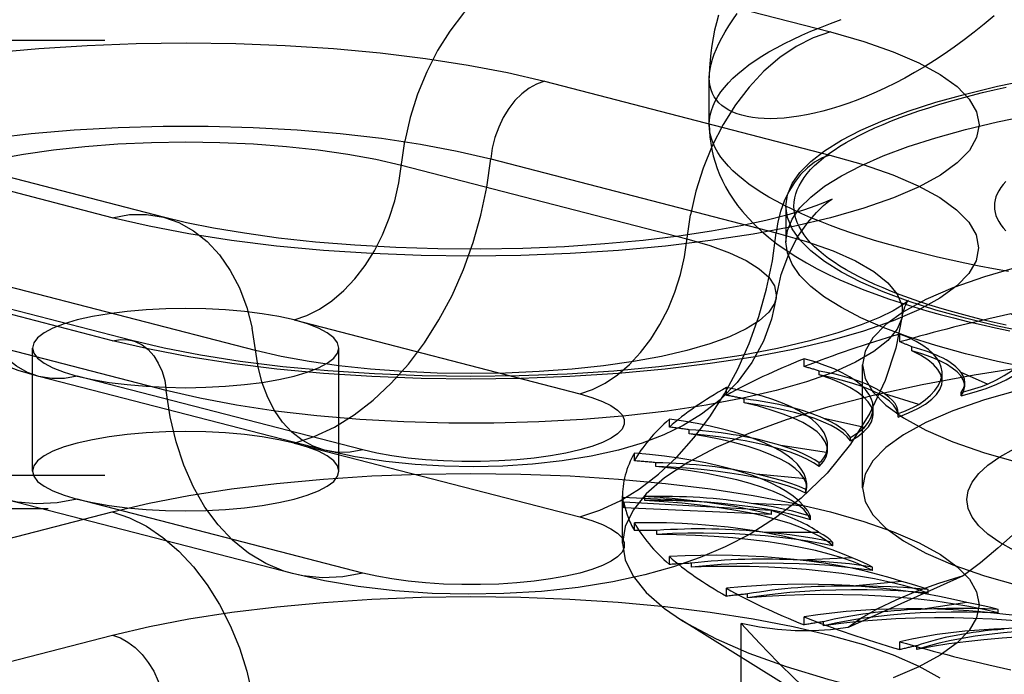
# Model space of a CAD drawing. Header units: inches. Extents: x 0 to 243, y 0 to 157.
# Tile 217 of 256: x 101.46 to 102.263, y 115.109 to 115.643. Entities that reach past the tile are written whole.
import ezdxf

# ---------------------------------------------------------------- set-up
doc = ezdxf.new("R2010")
doc.units = ezdxf.units.IN
doc.header["$LTSCALE"] = 13.357143
doc.header["$MEASUREMENT"] = 0
doc.linetypes.add('HIDDEN', pattern=[0.2, 0.1, -0.1])
doc.layers.get('0').update_dxf_attribs({"linetype": 'CONTINUOUS'})
doc.layers.add('DEFAULT_2', color=8, linetype='HIDDEN')

msp = doc.modelspace()

# ---------------------------------------------------------------- linework, layer by layer
at = {"color": 7, "linetype": 'Continuous'}
for p, q in [((102.02199, 115.5978), (102.02198, 115.59542)), ((102.02198, 115.55742), (102.02198, 115.5955))]:
    msp.add_line(p, q, dxfattribs=at)
for points in [[(102.25424, 115.64623), (102.24617, 115.63934), (102.23806, 115.63276), (102.22992, 115.62649), (102.22178, 115.62053), (102.21365, 115.61487), (102.20553, 115.60951), (102.19746, 115.60447), (102.18944, 115.59973), (102.18147, 115.59528), (102.17358, 115.59113), (102.16577, 115.58728), (102.15807, 115.58372), (102.15048, 115.58044), (102.14301, 115.57745), (102.13568, 115.57475), (102.12848, 115.57231), (102.12144, 115.57015), (102.11456, 115.56825), (102.10786, 115.56662), (102.10135, 115.56525), (102.09503, 115.56414), (102.08892, 115.56328), (102.08303, 115.56267), (102.07737, 115.5623), (102.07194, 115.56217), (102.06675, 115.56227), (102.06181, 115.5626), (102.05713, 115.56316), (102.05272, 115.56393), (102.04858, 115.56493), (102.04472, 115.56613), (102.04114, 115.56754), (102.03786, 115.56915), (102.03488, 115.57095), (102.03219, 115.57295), (102.02981, 115.57514), (102.02774, 115.57751), (102.02599, 115.58007), (102.02455, 115.5828), (102.02342, 115.5857), (102.02262, 115.58878), (102.02214, 115.59201), (102.02198, 115.59542)], [(102.02943, 115.64659), (102.02776, 115.64045), (102.02629, 115.63427), (102.02503, 115.62809), (102.024, 115.62195), (102.02318, 115.61585), (102.02257, 115.6098), (102.02218, 115.60379), (102.02199, 115.5978)], [(102.02198, 115.55742), (102.0221, 115.55229), (102.02249, 115.54716), (102.02314, 115.54205), (102.02404, 115.53695), (102.02522, 115.53183), (102.02667, 115.52672), (102.02838, 115.52164), (102.03038, 115.51659), (102.03267, 115.51155), (102.03525, 115.50651), (102.03817, 115.50147), (102.04143, 115.49642), (102.04506, 115.49137), (102.04909, 115.48629), (102.05358, 115.48116), (102.05857, 115.47599), (102.06415, 115.47074), (102.07032, 115.46545), (102.07716, 115.46011), (102.08461, 115.45482)], [(102.26587, 115.43744), (102.25385, 115.43964), (102.24205, 115.44192), (102.23048, 115.44428), (102.21916, 115.44672), (102.20809, 115.44923), (102.19728, 115.45182), (102.18673, 115.45448), (102.17645, 115.45721), (102.16646, 115.46001), (102.15675, 115.46287), (102.14733, 115.4658), (102.13821, 115.46879), (102.1294, 115.47185), (102.1209, 115.47496), (102.11272, 115.47813), (102.10487, 115.48135), (102.09734, 115.48463), (102.09014, 115.48795), (102.08328, 115.49133), (102.07677, 115.49474), (102.07061, 115.49821), (102.06479, 115.50171), (102.05934, 115.50525), (102.05424, 115.50882), (102.04951, 115.51243), (102.04514, 115.51607), (102.04114, 115.51974), (102.03752, 115.52343), (102.03427, 115.52715), (102.03139, 115.53089), (102.0289, 115.53465), (102.02679, 115.53842), (102.02506, 115.5422), (102.02371, 115.546), (102.02275, 115.5498), (102.02217, 115.55361), (102.02198, 115.55742)], [(102.08461, 115.45482), (102.09264, 115.44962), (102.10114, 115.44456), (102.11, 115.43973), (102.11917, 115.43511), (102.12856, 115.43073), (102.13817, 115.42657), (102.14795, 115.42261), (102.1579, 115.41885), (102.16802, 115.41526), (102.17832, 115.41184), (102.18879, 115.40856), (102.19943, 115.40542), (102.21026, 115.40241), (102.22126, 115.39953), (102.23243, 115.39676), (102.24378, 115.39411), (102.2553, 115.39157), (102.26699, 115.38913)], [(102.47948, 115.33528), (102.44361, 115.33763), (102.40975, 115.34055), (102.37677, 115.34408), (102.34485, 115.34822), (102.31416, 115.35293), (102.28484, 115.3582), (102.25705, 115.36399), (102.23093, 115.37029), (102.2066, 115.37705), (102.18421, 115.38424), (102.16385, 115.39183), (102.14564, 115.39978), (102.12966, 115.40804), (102.11601, 115.41657), (102.10473, 115.42534), (102.09591, 115.43429), (102.08957, 115.44338), (102.08575, 115.45256), (102.08552, 115.45423)]]:
    msp.add_lwpolyline(points, dxfattribs=at)
at = {"layer": 'DEFAULT_2', "color": 8, "linetype": 'HIDDEN'}
for p, q in [((101.88774, 115.69324), (102.12069, 115.63295)), ((104.20048, 115.62604), (100.02198, 115.62604)), ((101.88743, 115.59271), (102.12038, 115.53241)), ((101.53505, 115.48137), (101.3021, 115.54167)), ((101.5769, 115.48174), (101.34395, 115.54203)), ((101.84366, 115.5294), (102.07662, 115.4691)), ((101.77082, 115.52432), (102.00377, 115.46403)), ((102.08448, 115.49077), (102.08448, 115.46179)), ((102.08552, 115.45423), (102.08448, 115.46179)), ((101.53536, 115.381), (101.30241, 115.44129)), ((101.55102, 115.38113), (101.31807, 115.44143)), ((101.65197, 115.37298), (101.41902, 115.43327)), ((101.57913, 115.34034), (101.34617, 115.40064)), ((101.68331, 115.39788), (101.91626, 115.33759)), ((102.17742, 115.38), (102.17742, 115.38644)), ((101.46992, 115.27455), (101.46992, 115.37501)), ((101.71992, 115.27455), (101.71992, 115.37501)), ((102.1871, 115.37275), (102.1871, 115.37596)), ((102.09937, 115.3598), (102.09937, 115.36623)), ((102.11163, 115.35304), (102.11163, 115.35626)), ((102.14698, 115.26088), (102.14698, 115.36134)), ((101.70816, 115.29157), (101.47521, 115.35186)), ((101.73948, 115.29184), (101.50653, 115.35213)), ((102.21179, 115.34795), (102.21179, 115.35492)), ((102.24885, 115.34541), (102.22726, 115.35509)), ((102.03606, 115.3364), (102.03606, 115.34283)), ((102.23031, 115.344), (102.23031, 115.34693)), ((102.05053, 115.33024), (102.05053, 115.33346)), ((102.19275, 115.32894), (102.16499, 115.3375)), ((102.22728, 115.33587), (102.22728, 115.3388)), ((102.15559, 115.32083), (102.15559, 115.32635)), ((101.98941, 115.31051), (101.98941, 115.31694)), ((102.14855, 115.3102), (102.11546, 115.31738)), ((102.17594, 115.32146), (102.17597, 115.32223)), ((102.17594, 115.31853), (102.17594, 115.32146)), ((102.17594, 115.31853), (102.17597, 115.3193)), ((102.17597, 115.31929), (102.17597, 115.32222)), ((102.00565, 115.30505), (102.00565, 115.30826)), ((102.13702, 115.29915), (102.13702, 115.30208)), ((101.68331, 115.29743), (101.91626, 115.23713)), ((102.11759, 115.28976), (102.08019, 115.29535)), ((102.11844, 115.29159), (102.11844, 115.29546)), ((101.96084, 115.28291), (101.96084, 115.28934)), ((101.97836, 115.27821), (101.97836, 115.28143)), ((102.11169, 115.27831), (102.11169, 115.28124)), ((104.20048, 115.27094), (100.14698, 115.27094)), ((102.10082, 115.26823), (102.06023, 115.27206)), ((102.10072, 115.25665), (102.10147, 115.26114)), ((102.10072, 115.25665), (102.10072, 115.25958)), ((102.10148, 115.26113), (102.10148, 115.26405)), ((101.73948, 115.19138), (101.50653, 115.25167)), ((101.95121, 115.21575), (101.95121, 115.25445)), ((102.00852, 115.2504), (101.95123, 115.25301)), ((101.96949, 115.25056), (101.96949, 115.25378)), ((100.14698, 115.24402), (104.20048, 115.24402)), ((101.6821, 115.19088), (101.44915, 115.25118)), ((101.95229, 115.24463), (101.95229, 115.24916)), ((102.07258, 115.24243), (101.95229, 115.24916)), ((102.07258, 115.23914), (101.95229, 115.24463)), ((102.09874, 115.24628), (102.05621, 115.24822)), ((101.3021, 115.18101), (101.53505, 115.2413)), ((102.07258, 115.23914), (102.07258, 115.24243)), ((102.10445, 115.23483), (102.10445, 115.23775)), ((101.96084, 115.22599), (101.96084, 115.23242)), ((101.9793, 115.22294), (101.9793, 115.22615)), ((102.11143, 115.22457), (102.06824, 115.22457)), ((102.12277, 115.21351), (102.12277, 115.21643)), ((101.98941, 115.19839), (101.98941, 115.20482)), ((102.13848, 115.20376), (102.09595, 115.20182)), ((102.0075, 115.19617), (102.0075, 115.19938)), ((102.15512, 115.19333), (102.15512, 115.19625)), ((102.2291, 115.18916), (102.13522, 115.14707)), ((102.17909, 115.18448), (102.13851, 115.18066)), ((102.03606, 115.1725), (102.03606, 115.17893)), ((102.05324, 115.17107), (102.05324, 115.17429)), ((102.20051, 115.17491), (102.20051, 115.17784)), ((102.23202, 115.16732), (102.19462, 115.16173)), ((102.09937, 115.1491), (102.09937, 115.15553)), ((102.25757, 115.15882), (102.25757, 115.16174)), ((102.1466, 115.06106), (101.99942, 115.15303)), ((102.04805, 114.7574), (102.04805, 115.15026)), ((102.11511, 115.14842), (102.11511, 115.15163)), ((101.30241, 115.08047), (101.53536, 115.14077)), ((102.17742, 115.12889), (102.17742, 115.13533)), ((102.19124, 115.12888), (102.19124, 115.1321))]:
    msp.add_line(p, q, dxfattribs=at)
for points in [[(101.88774, 115.69324), (101.8737, 115.68846), (101.85986, 115.68147), (101.84642, 115.67235), (101.83356, 115.66124), (101.82147, 115.6483), (101.81032, 115.6337), (101.80027, 115.61767), (101.79146, 115.60041), (101.78401, 115.58219), (101.77804, 115.56325), (101.77362, 115.54387)], [(102.02198, 115.59542), (102.02214, 115.59898), (102.02262, 115.6027), (102.02342, 115.60657), (102.02455, 115.6106), (102.02599, 115.61478), (102.02774, 115.6191), (102.02981, 115.62358), (102.03219, 115.62819), (102.03488, 115.63295), (102.03786, 115.63786), (102.04114, 115.6429), (102.04472, 115.64809)], [(102.02198, 115.55742), (102.02217, 115.56123), (102.02275, 115.56504), (102.02371, 115.56884), (102.02506, 115.57264), (102.02679, 115.57642), (102.0289, 115.5802), (102.03139, 115.58395), (102.03427, 115.58769), (102.03752, 115.59141), (102.04114, 115.5951), (102.04514, 115.59877), (102.04951, 115.60241), (102.05424, 115.60602), (102.05934, 115.60959), (102.06479, 115.61313), (102.07061, 115.61664), (102.07677, 115.6201), (102.08328, 115.62352), (102.09014, 115.62689), (102.09734, 115.63021), (102.10487, 115.63349), (102.11272, 115.63671), (102.1209, 115.63988), (102.1294, 115.64299)], [(102.12069, 115.63295), (102.14789, 115.62519), (102.17188, 115.61682), (102.19281, 115.6078), (102.21029, 115.59828), (102.22402, 115.58837), (102.23395, 115.57817), (102.23994, 115.56776), (102.24198, 115.55724), (102.24, 115.54672), (102.23407, 115.53631), (102.22419, 115.5261), (102.21051, 115.51618), (102.19312, 115.50667), (102.17223, 115.49763), (102.14799, 115.48918), (102.12069, 115.48137), (102.09054, 115.47431), (102.05787, 115.46803), (102.02297, 115.46263), (101.9862, 115.45813), (101.9479, 115.45459), (101.90844, 115.45203), (101.8682, 115.4505), (101.82757, 115.44998), (101.78694, 115.45051), (101.74671, 115.45206), (101.70728, 115.45463), (101.66901, 115.45818), (101.63221, 115.46271), (101.59735, 115.46813), (101.56503, 115.47434), (101.53505, 115.48137)], [(102.12069, 115.63295), (102.10665, 115.62817), (102.09281, 115.62117), (102.07937, 115.61206), (102.06651, 115.60095), (102.05442, 115.588), (102.04327, 115.57341), (102.03322, 115.55737), (102.02441, 115.54012), (102.01697, 115.5219), (102.01099, 115.50296), (102.00657, 115.48358)], [(101.43675, 115.61593), (101.47502, 115.61946), (101.51444, 115.62202), (101.55463, 115.62355), (101.59522, 115.62406), (101.63581, 115.62354), (101.676, 115.62199), (101.71538, 115.61942), (101.75362, 115.61587), (101.79037, 115.61135), (101.8252, 115.60594), (101.85748, 115.59974), (101.88743, 115.59271)], [(102.08448, 115.49077), (102.08575, 115.5), (102.08957, 115.50919), (102.09591, 115.51828), (102.10473, 115.52723), (102.11601, 115.536), (102.12966, 115.54453), (102.14564, 115.55279), (102.16385, 115.56074), (102.18421, 115.56832), (102.2066, 115.57552), (102.23093, 115.58228), (102.25705, 115.58857), (102.28484, 115.59437), (102.31416, 115.59964), (102.34485, 115.60435), (102.37677, 115.60849), (102.40975, 115.61202), (102.44361, 115.61494), (102.47819, 115.61722), (102.51332, 115.61886), (102.54872, 115.61985), (102.58448, 115.62018)], [(101.88743, 115.59271), (101.88113, 115.59046), (101.87495, 115.58702), (101.86903, 115.58246), (101.86349, 115.57688), (101.85843, 115.57039), (101.85397, 115.56312), (101.85019, 115.55521), (101.84718, 115.54685), (101.84499, 115.53818), (101.84366, 115.5294)], [(102.08448, 115.46179), (102.08575, 115.47103), (102.08957, 115.48021), (102.09591, 115.4893), (102.10473, 115.49825), (102.11601, 115.50702), (102.12966, 115.51555), (102.14564, 115.52381), (102.16385, 115.53176), (102.18421, 115.53935), (102.2066, 115.54654), (102.23093, 115.5533), (102.25705, 115.5596), (102.28484, 115.56539), (102.31416, 115.57066), (102.34485, 115.57537), (102.37677, 115.57951), (102.40975, 115.58304), (102.44361, 115.58596), (102.47819, 115.58825), (102.51332, 115.58989), (102.54872, 115.59087), (102.58448, 115.5912)], [(102.26397, 115.39365), (102.25426, 115.39585), (102.24477, 115.39812), (102.23552, 115.40046), (102.2265, 115.40285), (102.21773, 115.40531), (102.20922, 115.40782), (102.20095, 115.41039), (102.19296, 115.41302), (102.18523, 115.4157), (102.17777, 115.41843), (102.17059, 115.42121), (102.1637, 115.42403), (102.15709, 115.42691), (102.15078, 115.42983), (102.14476, 115.43279), (102.13905, 115.43578), (102.13364, 115.43882), (102.12854, 115.44189), (102.12375, 115.445), (102.11928, 115.44814), (102.11513, 115.4513), (102.1113, 115.4545), (102.10779, 115.45771), (102.10461, 115.46095), (102.10176, 115.46422), (102.09924, 115.4675), (102.09705, 115.47079), (102.0952, 115.4741), (102.09368, 115.47742), (102.0925, 115.48075), (102.09165, 115.48409), (102.09114, 115.48743), (102.09098, 115.49077), (102.09114, 115.49412), (102.09165, 115.49746), (102.0925, 115.50079), (102.09368, 115.50412), (102.0952, 115.50744), (102.09705, 115.51075), (102.09924, 115.51405), (102.10176, 115.51733), (102.10461, 115.52059), (102.10779, 115.52383), (102.1113, 115.52705), (102.11513, 115.53024), (102.11928, 115.53341), (102.12375, 115.53655), (102.12854, 115.53965), (102.13364, 115.54272), (102.13905, 115.54576), (102.14476, 115.54876), (102.15078, 115.55172), (102.15709, 115.55464), (102.1637, 115.55751), (102.17059, 115.56034), (102.17777, 115.56312), (102.18523, 115.56585), (102.19296, 115.56853), (102.20095, 115.57115), (102.20922, 115.57372), (102.21773, 115.57624), (102.2265, 115.57869), (102.23552, 115.58109), (102.24477, 115.58342), (102.25426, 115.58569), (102.26397, 115.5879)], [(101.24339, 115.46159), (101.24362, 115.46978), (101.24747, 115.47926), (101.25513, 115.48858), (101.26651, 115.49764), (101.28148, 115.50635), (101.29989, 115.5146), (101.32154, 115.52231), (101.34617, 115.5294), (101.37354, 115.53577), (101.40333, 115.54137), (101.43522, 115.54614), (101.46885, 115.55001), (101.50387, 115.55296), (101.53989, 115.55494), (101.57651, 115.55594), (101.61333, 115.55594), (101.64995, 115.55494), (101.68597, 115.55296), (101.72099, 115.55001), (101.75462, 115.54614), (101.78651, 115.54137), (101.8163, 115.53577), (101.84366, 115.5294)], [(101.34634, 115.47635), (101.34616, 115.47879), (101.34772, 115.486), (101.35239, 115.49312), (101.36012, 115.50006), (101.37079, 115.50673), (101.38429, 115.51305), (101.40043, 115.51894), (101.41902, 115.52432), (101.43982, 115.52913), (101.46257, 115.53331), (101.48699, 115.5368), (101.51276, 115.53957), (101.53956, 115.54156), (101.56707, 115.54277), (101.59492, 115.54318), (101.62277, 115.54277), (101.65027, 115.54156), (101.67708, 115.53957), (101.70285, 115.5368), (101.72727, 115.53331), (101.75002, 115.52913), (101.77082, 115.52432)], [(101.68331, 115.39788), (101.69382, 115.40146), (101.70417, 115.4067), (101.71424, 115.41352), (101.72386, 115.42184), (101.73291, 115.43152), (101.74125, 115.44245), (101.74878, 115.45445), (101.75537, 115.46737), (101.76095, 115.48101), (101.76542, 115.49518), (101.76872, 115.50969), (101.77362, 115.54387)], [(102.12038, 115.53241), (102.14755, 115.52466), (102.17153, 115.51631), (102.19243, 115.50729), (102.20989, 115.49778), (102.2236, 115.48788), (102.23352, 115.47769), (102.2395, 115.46729), (102.24154, 115.45678), (102.23956, 115.44628), (102.23364, 115.43587), (102.22377, 115.42567), (102.21011, 115.41577), (102.19274, 115.40626), (102.17187, 115.39724), (102.14766, 115.38879), (102.12038, 115.381), (102.09026, 115.37394), (102.05763, 115.36767), (102.02277, 115.36227), (101.98604, 115.35777), (101.94777, 115.35424), (101.90835, 115.35168), (101.86816, 115.35015), (101.82757, 115.34964), (101.78698, 115.35017), (101.74679, 115.35172), (101.70741, 115.35428), (101.66918, 115.35783), (101.63242, 115.36235), (101.59759, 115.36776), (101.56531, 115.37397), (101.53536, 115.381)], [(101.68331, 115.29743), (101.69983, 115.30286), (101.71619, 115.31055), (101.7322, 115.32041), (101.7477, 115.33234), (101.76253, 115.34621), (101.77653, 115.36189), (101.78956, 115.3792), (101.80147, 115.39797), (101.81216, 115.418), (101.82149, 115.43908), (101.82939, 115.46099), (101.83576, 115.48351), (101.84053, 115.50639), (101.84366, 115.5294)], [(102.12038, 115.53241), (102.11408, 115.53016), (102.1079, 115.52673), (102.10198, 115.52217), (102.09644, 115.51659), (102.09138, 115.51009), (102.08692, 115.50282), (102.08315, 115.49492), (102.08013, 115.48655), (102.07794, 115.47789), (102.07662, 115.4691)], [(102.2637, 115.51083), (102.26155, 115.50836), (102.25968, 115.50588), (102.25809, 115.50338), (102.25679, 115.50087), (102.25578, 115.49835), (102.25506, 115.49583), (102.25462, 115.4933), (102.25448, 115.49077), (102.25462, 115.48824), (102.25506, 115.48571), (102.25578, 115.48319), (102.25679, 115.48067), (102.25809, 115.47816), (102.25968, 115.47567), (102.26155, 115.47318), (102.2637, 115.47071)], [(102.1208, 115.49569), (102.12171, 115.4963), (102.12217, 115.49659), (102.12038, 115.49567), (102.11604, 115.49372), (102.10889, 115.49091), (102.09866, 115.48741), (102.08515, 115.48342), (102.06809, 115.47909), (102.0476, 115.47466), (102.02384, 115.47034), (101.99714, 115.46634), (101.96797, 115.46282), (101.93672, 115.45991), (101.90389, 115.45771), (101.86993, 115.45629), (101.83536, 115.45569), (101.80066, 115.45593), (101.76635, 115.457), (101.73292, 115.45888), (101.70086, 115.4615), (101.67068, 115.46478), (101.64278, 115.46861), (101.61764, 115.47283), (101.5957, 115.47726), (101.5769, 115.48174)], [(102.07645, 115.41606), (102.08059, 115.4349), (102.08671, 115.45155), (102.09427, 115.46598), (102.10222, 115.47749), (102.10928, 115.48565), (102.1151, 115.49122), (102.11931, 115.49463), (102.1208, 115.49569)], [(102.45899, 115.36559), (102.44361, 115.3666), (102.40975, 115.36952), (102.37677, 115.37306), (102.34485, 115.37719), (102.31416, 115.38191), (102.28484, 115.38718), (102.25705, 115.39297), (102.23093, 115.39927), (102.2066, 115.40603), (102.18421, 115.41322), (102.16385, 115.42081), (102.14564, 115.42875), (102.12966, 115.43701), (102.11601, 115.44555), (102.10473, 115.45431), (102.09591, 115.46326), (102.08957, 115.47236), (102.08575, 115.48154), (102.08448, 115.49077)], [(101.47521, 115.35186), (101.45836, 115.35676), (101.44305, 115.36231), (101.42912, 115.36852), (101.41607, 115.3756), (101.40362, 115.38382), (101.39174, 115.39338), (101.38036, 115.40468), (101.37016, 115.41738), (101.36165, 115.43094), (101.35477, 115.44538), (101.34963, 115.46059), (101.34634, 115.47635)], [(101.53505, 115.48137), (101.54909, 115.48386), (101.56293, 115.48403), (101.5769, 115.48174)], [(101.5769, 115.48174), (101.58923, 115.47742), (101.60132, 115.47073), (101.61247, 115.46191), (101.62252, 115.45108), (101.63133, 115.43838), (101.63878, 115.42401), (101.64475, 115.40817), (101.64917, 115.39108)], [(101.91626, 115.33759), (101.92677, 115.34117), (101.93713, 115.3464), (101.94719, 115.35323), (101.95681, 115.36154), (101.96586, 115.37123), (101.97421, 115.38216), (101.98173, 115.39416), (101.98832, 115.40707), (101.9939, 115.42071), (101.99837, 115.43489), (102.00168, 115.44939), (102.00657, 115.48358)], [(101.91626, 115.23713), (101.93279, 115.24257), (101.94914, 115.25025), (101.96515, 115.26011), (101.98065, 115.27204), (101.99548, 115.28592), (102.00948, 115.3016), (102.02251, 115.31891), (102.03443, 115.33768), (102.04511, 115.35771), (102.05445, 115.37879), (102.06234, 115.4007), (102.06871, 115.42321), (102.07348, 115.44609), (102.07662, 115.4691)], [(102.07662, 115.4691), (102.10126, 115.46202), (102.1229, 115.45431), (102.14131, 115.44606), (102.15629, 115.43735), (102.16766, 115.42829), (102.17532, 115.41897), (102.17917, 115.40949), (102.1794, 115.4013)], [(102.58448, 115.47457), (102.54139, 115.47402), (102.49912, 115.4724), (102.45748, 115.46969), (102.41705, 115.46595), (102.37825, 115.4612), (102.34141, 115.45549), (102.30694, 115.44887), (102.27512, 115.44141), (102.2463, 115.43317), (102.22071, 115.42425), (102.19865, 115.41471), (102.18028, 115.40467), (102.16583, 115.39421), (102.15538, 115.38343), (102.1491, 115.37244), (102.14698, 115.36134)], [(102.00377, 115.46403), (102.02236, 115.45864), (102.0385, 115.45276), (102.052, 115.44644), (102.06267, 115.43977), (102.0704, 115.43283), (102.07507, 115.42571), (102.07663, 115.4185), (102.07645, 115.41606)], [(101.47521, 115.35186), (101.46598, 115.35509), (101.45693, 115.3601), (101.44858, 115.3667), (101.44106, 115.37481), (101.43447, 115.38431), (101.42889, 115.39506), (101.42442, 115.40692), (101.42111, 115.41972), (101.41622, 115.45137)], [(102.18321, 115.41233), (102.18347, 115.41273), (102.18431, 115.41387), (102.18305, 115.41271), (102.17906, 115.40974), (102.17181, 115.40538), (102.16077, 115.39993), (102.14578, 115.39381), (102.12676, 115.38737), (102.10387, 115.38091), (102.07746, 115.37474), (102.04783, 115.36903), (102.01545, 115.36398), (101.98069, 115.35969), (101.94405, 115.35626), (101.90596, 115.35377), (101.86691, 115.35227), (101.82738, 115.35177), (101.78786, 115.35229), (101.74882, 115.35382), (101.71073, 115.35634), (101.67409, 115.35979), (101.63934, 115.36411), (101.60698, 115.3692), (101.57748, 115.37491), (101.55102, 115.38113)], [(102.07645, 115.41606), (102.07507, 115.41129), (102.0704, 115.40417), (102.06267, 115.39724), (102.052, 115.39057), (102.0385, 115.38425), (102.02236, 115.37836), (102.00377, 115.37298), (101.98297, 115.36816), (101.96022, 115.36399), (101.93581, 115.36049), (101.91003, 115.35773), (101.88323, 115.35573), (101.85572, 115.35452), (101.82787, 115.35412), (101.80002, 115.35452), (101.77252, 115.35573), (101.74571, 115.35773), (101.71994, 115.36049), (101.69552, 115.36399), (101.67277, 115.36816), (101.65197, 115.37298)], [(102.07645, 115.41606), (102.07264, 115.39845), (102.06617, 115.38074), (102.05665, 115.36307), (102.04456, 115.3468), (102.03071, 115.33278), (102.01572, 115.32108), (102.00067, 115.31186), (101.98485, 115.30415), (101.96725, 115.2974), (101.9478, 115.29162), (101.92566, 115.28667), (101.90184, 115.28282), (101.87781, 115.2802), (101.85349, 115.27865), (101.8297, 115.27811), (101.80597, 115.2785), (101.78214, 115.27985), (101.75804, 115.28228), (101.73317, 115.28609), (101.70816, 115.29157)], [(102.1794, 115.4013), (102.18134, 115.40859), (102.18321, 115.41233)], [(101.59492, 115.40736), (101.5786, 115.40708), (101.56257, 115.40626), (101.54708, 115.4049), (101.53242, 115.40302), (101.51882, 115.40067), (101.50653, 115.39788), (101.49575, 115.3947), (101.48667, 115.39118), (101.47943, 115.38739), (101.47418, 115.38338), (101.47099, 115.37923), (101.46992, 115.37501)], [(101.68331, 115.39788), (101.67101, 115.40067), (101.65742, 115.40302), (101.64275, 115.4049), (101.62727, 115.40626), (101.61124, 115.40708), (101.59492, 115.40736)], [(102.1794, 115.4013), (102.17917, 115.39996), (102.17532, 115.39048), (102.16766, 115.38116), (102.15629, 115.37209), (102.14131, 115.36339), (102.1229, 115.35513), (102.10126, 115.34742), (102.07662, 115.34034), (102.04925, 115.33397), (102.01946, 115.32836), (101.98758, 115.3236), (101.95394, 115.31972), (101.91892, 115.31678), (101.8829, 115.3148), (101.84628, 115.3138), (101.80946, 115.3138), (101.77284, 115.3148), (101.73682, 115.31678), (101.70181, 115.31972), (101.66817, 115.3236), (101.63628, 115.32836), (101.60649, 115.33397), (101.57913, 115.34034)], [(102.1794, 115.4013), (102.17404, 115.37495), (102.16535, 115.34839), (102.15302, 115.32189), (102.13723, 115.2966), (102.11809, 115.27301), (102.097, 115.25261), (102.07607, 115.23637), (102.05525, 115.22322), (102.03502, 115.21271), (102.01456, 115.20395), (101.99279, 115.19635), (101.96941, 115.18981), (101.9432, 115.18414), (101.91496, 115.17965), (101.88501, 115.17643), (101.85441, 115.1746), (101.82521, 115.17411), (101.79602, 115.17482), (101.76546, 115.17689), (101.73567, 115.18035), (101.70816, 115.18498), (101.6821, 115.19088)], [(101.71992, 115.37501), (101.71884, 115.37923), (101.71566, 115.38338), (101.71039, 115.38739), (101.70317, 115.39118), (101.69416, 115.39467), (101.68331, 115.39788)], [(101.70816, 115.29157), (101.69893, 115.2948), (101.68988, 115.2998), (101.68154, 115.30641), (101.67401, 115.31452), (101.66742, 115.32402), (101.66185, 115.33477), (101.65737, 115.34663), (101.65407, 115.35943), (101.64917, 115.39108)], [(101.53536, 115.381), (101.54167, 115.38201), (101.54784, 115.38177), (101.55102, 115.38113)], [(101.55102, 115.38113), (101.55376, 115.38028), (101.5593, 115.37757), (101.56436, 115.37369), (101.56882, 115.36873), (101.5726, 115.36278), (101.57561, 115.35597), (101.5778, 115.34844), (101.57913, 115.34034)], [(101.46992, 115.37501), (101.47099, 115.37078), (101.47418, 115.36663), (101.47943, 115.36263), (101.48667, 115.35883), (101.49575, 115.35531), (101.50653, 115.35213)], [(101.59492, 115.34265), (101.61137, 115.34294), (101.62727, 115.34376), (101.64275, 115.34512), (101.65742, 115.34699), (101.67101, 115.34934), (101.68331, 115.35213), (101.69408, 115.35531), (101.70317, 115.35883), (101.71039, 115.36263), (101.71566, 115.36663), (101.71884, 115.37078), (101.71992, 115.37501)], [(102.58448, 115.37965), (102.53218, 115.37909), (102.48024, 115.37741), (102.42902, 115.37463), (102.37886, 115.37077), (102.3301, 115.36584), (102.28308, 115.35989), (102.23811, 115.35296), (102.19552, 115.34509), (102.15558, 115.33633), (102.11857, 115.32676), (102.08474, 115.31642), (102.05433, 115.30539), (102.02754, 115.29376), (102.00455, 115.28159), (101.98553, 115.26897), (101.97059, 115.25598), (101.95985, 115.24273), (101.95338, 115.22928), (101.95121, 115.21575)], [(102.58448, 115.37412), (102.54139, 115.37356), (102.49912, 115.37194), (102.45748, 115.36924), (102.41705, 115.3655), (102.37825, 115.36074), (102.34141, 115.35503), (102.30694, 115.34841), (102.27512, 115.34095), (102.2463, 115.33271), (102.22071, 115.32379), (102.19865, 115.31426), (102.18028, 115.30421), (102.16583, 115.29375), (102.15538, 115.28297), (102.1491, 115.27198), (102.14698, 115.26088)], [(102.21179, 115.34796), (102.21172, 115.34932), (102.21067, 115.3534), (102.20837, 115.35744), (102.20483, 115.36143), (102.20008, 115.36532), (102.19418, 115.36909), (102.1871, 115.37275)], [(102.23031, 115.344), (102.23017, 115.34576), (102.22915, 115.34907), (102.22713, 115.35234), (102.22414, 115.35556), (102.22018, 115.3587), (102.2153, 115.36176), (102.2095, 115.36472), (102.20284, 115.36754), (102.19538, 115.37022), (102.1871, 115.37275)], [(102.22728, 115.33587), (102.23803, 115.33889), (102.24776, 115.34209), (102.25649, 115.3455), (102.26415, 115.34907), (102.27068, 115.35279), (102.27606, 115.35663), (102.28023, 115.36057), (102.28317, 115.36459), (102.28487, 115.36865), (102.28533, 115.37214)], [(102.14698, 115.36134), (102.1491, 115.35024), (102.15538, 115.33925), (102.16583, 115.32847), (102.18028, 115.31801), (102.19865, 115.30796), (102.22071, 115.29843), (102.2463, 115.28951), (102.27512, 115.28127), (102.30694, 115.27381), (102.34141, 115.26719), (102.37825, 115.26148), (102.41705, 115.25672), (102.45748, 115.25298), (102.49912, 115.25028), (102.54139, 115.24866), (102.58448, 115.2481)], [(101.50653, 115.35213), (101.49602, 115.35027), (101.48567, 115.35014), (101.47521, 115.35186)], [(101.50653, 115.35213), (101.51894, 115.34932), (101.53242, 115.34699), (101.54709, 115.34512), (101.56257, 115.34376), (101.57847, 115.34294), (101.59492, 115.34265)], [(102.15559, 115.32083), (102.15542, 115.32298), (102.15413, 115.32705), (102.15159, 115.33108), (102.14782, 115.33505), (102.14285, 115.33893), (102.13669, 115.34269), (102.1294, 115.34631), (102.12106, 115.34976), (102.11163, 115.35304)], [(102.17597, 115.3193), (102.17567, 115.32186), (102.17441, 115.32515), (102.17215, 115.32841), (102.16893, 115.33161), (102.16474, 115.33474), (102.15964, 115.33778), (102.15363, 115.3407), (102.14677, 115.34349), (102.13908, 115.34614), (102.13063, 115.34862), (102.12149, 115.35092), (102.11163, 115.35304)], [(102.17594, 115.31853), (102.18451, 115.32199), (102.19193, 115.32558), (102.19825, 115.32932), (102.2034, 115.33319), (102.20734, 115.33714), (102.21005, 115.34117), (102.21151, 115.34524), (102.21179, 115.34796)], [(102.23031, 115.34693), (102.22997, 115.34968), (102.22895, 115.35239), (102.22726, 115.35509)], [(101.6821, 115.19088), (101.67509, 115.19296), (101.66026, 115.19916), (101.64626, 115.20759), (101.63323, 115.21816), (101.62132, 115.23076), (101.61063, 115.24526), (101.6013, 115.26151), (101.5934, 115.27933), (101.58704, 115.29855), (101.58226, 115.31896), (101.57913, 115.34034)], [(102.22728, 115.33587), (102.22924, 115.33916), (102.23021, 115.34245), (102.23031, 115.344)], [(102.22729, 115.3388), (102.22897, 115.34151), (102.22998, 115.34422), (102.23031, 115.34693)], [(102.22729, 115.3388), (102.23309, 115.34037), (102.23862, 115.34199), (102.24388, 115.34367), (102.24885, 115.34541)], [(101.91626, 115.33759), (101.92628, 115.33466), (101.93477, 115.33148), (101.94179, 115.32802), (101.94718, 115.32437), (101.9508, 115.32057), (101.95264, 115.31669), (101.95264, 115.31278), (101.95084, 115.3089), (101.94722, 115.3051), (101.94188, 115.30145), (101.93485, 115.29798), (101.92628, 115.29476), (101.91625, 115.29184), (101.90495, 115.28924), (101.89251, 115.28703), (101.87913, 115.28521), (101.865, 115.28383), (101.85034, 115.28289), (101.83534, 115.28242), (101.82023, 115.28242), (101.80524, 115.2829), (101.79058, 115.28383), (101.77645, 115.28523), (101.76308, 115.28705), (101.75079, 115.28925), (101.73948, 115.29184)], [(102.17597, 115.32223), (102.17579, 115.32421), (102.17496, 115.32692), (102.17346, 115.32962), (102.17129, 115.33229), (102.16847, 115.33492), (102.16499, 115.3375)], [(102.11844, 115.29159), (102.11812, 115.29451), (102.11659, 115.29858), (102.11382, 115.3026), (102.10982, 115.30656), (102.10462, 115.31041), (102.09824, 115.31415), (102.09074, 115.31775), (102.08215, 115.32117), (102.07254, 115.32442), (102.06201, 115.32743), (102.05053, 115.33024)], [(102.13702, 115.29915), (102.13452, 115.30241), (102.13107, 115.30559), (102.12666, 115.3087), (102.12133, 115.31171), (102.11512, 115.31461), (102.10805, 115.31737), (102.10017, 115.31998), (102.09154, 115.32242), (102.08219, 115.32468), (102.0722, 115.32675), (102.06166, 115.3286), (102.05053, 115.33024)], [(102.17594, 115.32146), (102.18061, 115.32327), (102.18497, 115.32511), (102.18901, 115.327), (102.19275, 115.32894)], [(102.13701, 115.30208), (102.13502, 115.30477), (102.13238, 115.30741), (102.12909, 115.31001), (102.12517, 115.31254), (102.12062, 115.315), (102.11546, 115.31738)], [(102.13702, 115.29915), (102.14313, 115.30293), (102.14804, 115.30681), (102.15175, 115.31078), (102.15422, 115.31482), (102.15545, 115.31889), (102.15559, 115.32083)], [(102.13701, 115.30208), (102.1404, 115.30407), (102.14345, 115.30608), (102.14617, 115.30813), (102.14855, 115.3102)], [(101.59492, 115.3069), (101.5786, 115.30663), (101.56257, 115.3058), (101.54708, 115.30444), (101.53242, 115.30257), (101.51882, 115.30022), (101.50653, 115.29743), (101.49575, 115.29425), (101.48667, 115.29073), (101.47943, 115.28693), (101.47418, 115.28292), (101.47099, 115.27877), (101.46992, 115.27455)], [(101.68331, 115.29743), (101.67101, 115.30022), (101.65742, 115.30257), (101.64275, 115.30444), (101.62727, 115.3058), (101.61124, 115.30663), (101.59492, 115.3069)], [(102.10147, 115.26114), (102.10096, 115.26482), (102.0992, 115.26888), (102.09619, 115.2729), (102.09196, 115.27683), (102.08653, 115.28067), (102.07993, 115.28438), (102.07222, 115.28795), (102.06344, 115.29134), (102.05364, 115.29455), (102.04288, 115.29754), (102.03124, 115.3003), (102.01885, 115.3028), (102.00565, 115.30505)], [(102.11169, 115.27831), (102.10704, 115.28141), (102.10151, 115.28439), (102.09508, 115.28725), (102.08781, 115.28998), (102.07975, 115.29255), (102.07094, 115.29495), (102.06143, 115.29717), (102.05129, 115.29918), (102.04056, 115.30099), (102.02934, 115.30258), (102.01771, 115.30393), (102.00565, 115.30505)], [(101.71992, 115.27455), (101.71884, 115.27877), (101.71566, 115.28292), (101.71039, 115.28693), (101.70317, 115.29073), (101.69416, 115.29421), (101.68331, 115.29743)], [(101.73948, 115.29184), (101.72898, 115.28997), (101.71862, 115.28985), (101.70816, 115.29157)], [(102.11168, 115.28124), (102.10791, 115.28381), (102.10354, 115.28629), (102.09856, 115.28869), (102.093, 115.29101), (102.08687, 115.29322), (102.08019, 115.29535)], [(102.11169, 115.27831), (102.11517, 115.28231), (102.11741, 115.28635), (102.11839, 115.29043), (102.11844, 115.29159)], [(102.27048, 115.20976), (102.25884, 115.21628), (102.24921, 115.22302), (102.24167, 115.22993), (102.23625, 115.23697), (102.23299, 115.2441), (102.2319, 115.25127), (102.233, 115.25844), (102.23626, 115.26557), (102.24169, 115.27261), (102.24923, 115.27952), (102.25887, 115.28626), (102.27051, 115.29279)], [(102.11168, 115.28124), (102.11368, 115.28335), (102.11534, 115.28547), (102.11664, 115.28761), (102.11759, 115.28976)], [(102.10445, 115.23483), (102.10244, 115.2389), (102.09921, 115.24289), (102.09475, 115.24681), (102.0891, 115.25062), (102.08228, 115.25431), (102.07436, 115.25784), (102.06538, 115.2612), (102.05539, 115.26437), (102.04446, 115.26732), (102.03266, 115.27003), (102.02006, 115.27249), (102.00675, 115.27469), (101.99287, 115.27659), (101.97836, 115.27821)], [(102.10072, 115.25665), (102.09406, 115.2595), (102.08662, 115.26218), (102.07837, 115.26471), (102.06938, 115.26707), (102.05972, 115.26924), (102.04943, 115.27121), (102.03858, 115.27296), (102.02724, 115.27449), (102.01546, 115.27579), (102.00334, 115.27685), (101.99099, 115.27765), (101.97836, 115.27821)], [(101.46992, 115.27455), (101.47099, 115.27033), (101.47418, 115.26618), (101.47943, 115.26217), (101.48667, 115.25837), (101.49575, 115.25486), (101.50653, 115.25167)], [(101.53505, 115.2413), (101.56503, 115.24834), (101.59735, 115.25455), (101.63222, 115.25997), (101.66901, 115.26449), (101.70728, 115.26805), (101.74671, 115.27061), (101.78694, 115.27216), (101.82757, 115.27269), (101.8682, 115.27218), (101.90844, 115.27065), (101.9479, 115.26809), (101.9862, 115.26455), (102.02297, 115.26005), (102.05787, 115.25464), (102.09054, 115.24837), (102.12069, 115.2413), (102.14799, 115.2335), (102.17223, 115.22504), (102.19312, 115.21601), (102.21051, 115.20649), (102.22419, 115.19658), (102.23407, 115.18637), (102.24, 115.17595), (102.24198, 115.16544), (102.23994, 115.15492), (102.23395, 115.14451), (102.22402, 115.1343), (102.21029, 115.1244), (102.19281, 115.11487), (102.17188, 115.10585)], [(101.59492, 115.2422), (101.61137, 115.24248), (101.62727, 115.2433), (101.64275, 115.24466), (101.65742, 115.24653), (101.67101, 115.24889), (101.68331, 115.25167), (101.69408, 115.25486), (101.70317, 115.25837), (101.71039, 115.26217), (101.71566, 115.26618), (101.71884, 115.27033), (101.71992, 115.27455)], [(102.10071, 115.25958), (102.09528, 115.26194), (102.08931, 115.26418), (102.08279, 115.26633), (102.07576, 115.26836), (102.06824, 115.27027), (102.06023, 115.27206)], [(102.10148, 115.26405), (102.10133, 115.26607), (102.10082, 115.26823)], [(102.31565, 115.2698), (102.30075, 115.25351), (102.28608, 115.23837), (102.27168, 115.22442), (102.25742, 115.21159), (102.24322, 115.19983), (102.2291, 115.18916)], [(102.10071, 115.25958), (102.10127, 115.26175), (102.10148, 115.26405)], [(102.14698, 115.26088), (102.1491, 115.24978), (102.15538, 115.23879), (102.16583, 115.22801), (102.18028, 115.21755), (102.19865, 115.20751), (102.22071, 115.19797), (102.2463, 115.18905), (102.27512, 115.18081), (102.30694, 115.17335), (102.34141, 115.16673), (102.37825, 115.16102), (102.41705, 115.15627), (102.45748, 115.15253), (102.49912, 115.14982), (102.54139, 115.1482), (102.58448, 115.14765)], [(101.50653, 115.25167), (101.49, 115.24855), (101.47365, 115.24777), (101.45764, 115.24934), (101.44915, 115.25118)], [(101.50653, 115.25167), (101.51894, 115.24886), (101.53242, 115.24653), (101.54709, 115.24466), (101.56257, 115.2433), (101.57847, 115.24248), (101.59492, 115.2422)], [(101.95123, 115.25301), (101.95134, 115.25092), (101.95155, 115.24882), (101.95187, 115.24672), (101.95229, 115.24463)], [(102.10445, 115.23483), (102.09599, 115.23733), (102.08686, 115.23964), (102.07703, 115.24176), (102.06661, 115.24368), (102.05563, 115.24538), (102.04418, 115.24686), (102.03231, 115.2481), (102.02012, 115.2491), (102.00765, 115.24984), (101.99501, 115.25034), (101.9823, 115.25058), (101.96949, 115.25056)], [(102.12277, 115.21351), (102.11806, 115.21742), (102.1122, 115.2212), (102.10518, 115.22486), (102.09705, 115.22837), (102.08787, 115.23169), (102.0777, 115.23482), (102.0666, 115.23772), (102.05464, 115.24039), (102.0419, 115.2428), (102.02846, 115.24494), (102.01439, 115.2468), (101.99981, 115.24837), (101.98486, 115.24962), (101.96949, 115.25056)], [(102.07258, 115.23914), (102.06316, 115.24146), (102.05321, 115.24361), (102.04271, 115.24558), (102.03173, 115.24738), (102.02034, 115.24899), (102.00852, 115.2504)], [(102.10444, 115.23776), (102.0975, 115.23983), (102.09012, 115.24178), (102.08227, 115.2436), (102.07399, 115.24528), (102.06531, 115.24682), (102.05621, 115.24822)], [(102.10444, 115.23776), (102.10354, 115.23992), (102.10229, 115.24206), (102.10069, 115.24418), (102.09874, 115.24628)], [(101.53505, 115.2413), (101.54909, 115.23652), (101.56293, 115.22953), (101.57637, 115.22041), (101.58923, 115.2093), (101.60132, 115.19636), (101.61247, 115.18176), (101.62252, 115.16573), (101.63133, 115.14847), (101.63878, 115.13025), (101.64475, 115.11131), (101.64917, 115.09193)], [(101.91626, 115.23713), (101.92628, 115.23421), (101.93477, 115.23103), (101.94179, 115.22757), (101.94718, 115.22391), (101.9508, 115.22011), (101.95264, 115.21624), (101.95264, 115.21233), (101.95084, 115.20844), (101.94722, 115.20465), (101.94188, 115.20099), (101.93485, 115.19753), (101.92628, 115.19431), (101.91625, 115.19138), (101.90495, 115.18879), (101.89251, 115.18657), (101.87913, 115.18475), (101.865, 115.18337), (101.85034, 115.18243), (101.83534, 115.18197), (101.82023, 115.18197), (101.80524, 115.18244), (101.79058, 115.18338), (101.77645, 115.18477), (101.76308, 115.18659), (101.75079, 115.18879), (101.73948, 115.19138)], [(102.12277, 115.21351), (102.11276, 115.21559), (102.10222, 115.21745), (102.09112, 115.2191), (102.07956, 115.22052), (102.06761, 115.2217), (102.05534, 115.22264), (102.04283, 115.22333), (102.03014, 115.22376), (102.01737, 115.22394), (102.00458, 115.22386), (101.99191, 115.22353), (101.9793, 115.22294)], [(102.15512, 115.19333), (102.14785, 115.19697), (102.13955, 115.20044), (102.13017, 115.20372), (102.11982, 115.20681), (102.10855, 115.20967), (102.09643, 115.21229), (102.08355, 115.21465), (102.06998, 115.21674), (102.05582, 115.21855), (102.04114, 115.22005), (102.02605, 115.22125), (102.01064, 115.22213), (101.99508, 115.22269), (101.9793, 115.22294)], [(102.12276, 115.21643), (102.11454, 115.21817), (102.10596, 115.21975), (102.097, 115.22119), (102.08771, 115.22247), (102.07813, 115.2236), (102.06824, 115.22457)], [(102.12276, 115.21643), (102.12042, 115.21852), (102.11776, 115.22057), (102.11476, 115.22259), (102.11143, 115.22457)], [(101.95121, 115.21575), (101.95338, 115.20221), (101.95985, 115.18877), (101.97059, 115.17551), (101.98553, 115.16253), (101.99942, 115.15303)], [(102.1551, 115.19626), (102.15141, 115.1982), (102.1474, 115.2001), (102.1431, 115.20196), (102.13848, 115.20376)], [(102.15512, 115.19333), (102.14386, 115.19493), (102.13223, 115.19629), (102.12019, 115.19741), (102.10786, 115.19829), (102.0953, 115.19892), (102.08258, 115.1993), (102.0698, 115.19941), (102.05702, 115.19927), (102.04431, 115.19887), (102.03178, 115.19822), (102.01952, 115.19732), (102.0075, 115.19617)], [(102.20051, 115.17491), (102.19091, 115.17818), (102.18041, 115.18121), (102.16897, 115.18403), (102.1567, 115.1866), (102.14368, 115.18891), (102.12999, 115.19095), (102.11572, 115.1927), (102.10096, 115.19414), (102.0858, 115.19528), (102.07034, 115.19611), (102.05467, 115.19661), (102.0389, 115.19679), (102.0232, 115.19664), (102.0075, 115.19617)], [(102.1551, 115.19626), (102.14585, 115.19759), (102.13634, 115.19877), (102.12655, 115.19978), (102.11654, 115.20063), (102.10634, 115.20131), (102.09595, 115.20182)], [(101.73948, 115.19138), (101.72296, 115.18826), (101.7066, 115.18748), (101.69059, 115.18905), (101.6821, 115.19088)], [(102.2291, 115.18916), (102.20901, 115.18286), (102.19066, 115.17625), (102.17403, 115.16933), (102.15919, 115.16214), (102.14627, 115.15473), (102.13522, 115.14707)], [(102.20049, 115.17784), (102.19049, 115.17874), (102.18033, 115.17947), (102.17001, 115.18003), (102.15958, 115.18041), (102.14909, 115.18062), (102.13851, 115.18066)], [(102.20049, 115.17784), (102.19555, 115.17959), (102.19033, 115.18128), (102.18485, 115.18291), (102.17909, 115.18448)], [(101.53536, 115.14077), (101.56531, 115.1478), (101.5976, 115.154), (101.63242, 115.15941), (101.66918, 115.16393), (101.70741, 115.16748), (101.74679, 115.17005), (101.78699, 115.1716), (101.82757, 115.17212), (101.86816, 115.17161), (101.90835, 115.17008), (101.94777, 115.16752), (101.98604, 115.16399), (102.02277, 115.15949), (102.05763, 115.15409), (102.09027, 115.14782), (102.12038, 115.14077), (102.14766, 115.13297), (102.17187, 115.12452), (102.19274, 115.1155), (102.21011, 115.10599)], [(102.20051, 115.17491), (102.18835, 115.17598), (102.17599, 115.1768), (102.16338, 115.17737), (102.15064, 115.17768), (102.13785, 115.17773), (102.12508, 115.17753), (102.11241, 115.17707), (102.09991, 115.17635), (102.08767, 115.17539), (102.07576, 115.17418), (102.0643, 115.17275), (102.05324, 115.17107)], [(102.25757, 115.15882), (102.24593, 115.1616), (102.23355, 115.16412), (102.22039, 115.16638), (102.20659, 115.16836), (102.19221, 115.17005), (102.17737, 115.17144), (102.16214, 115.17252), (102.14663, 115.17328), (102.13093, 115.17372), (102.11516, 115.17384), (102.09939, 115.17363), (102.08374, 115.17309), (102.06837, 115.17224), (102.05324, 115.17107)], [(102.25755, 115.16174), (102.25151, 115.16324), (102.24523, 115.16468), (102.23874, 115.16603), (102.23202, 115.16732)], [(102.25757, 115.15882), (102.24488, 115.15932), (102.23215, 115.15957), (102.21935, 115.15956), (102.2066, 115.1593), (102.19397, 115.15878), (102.18153, 115.158), (102.16936, 115.15698), (102.15754, 115.15571), (102.14613, 115.15421), (102.13521, 115.15249), (102.12488, 115.15056), (102.11511, 115.14842)], [(102.25755, 115.16174), (102.24709, 115.16218), (102.2366, 115.16244), (102.22607, 115.16252), (102.21554, 115.16244), (102.20506, 115.16217), (102.19462, 115.16173)], [(101.99942, 115.15303), (102.00455, 115.14991), (102.02754, 115.13774), (102.05433, 115.1261), (102.08474, 115.11508), (102.11857, 115.10474), (102.15558, 115.09516), (102.19552, 115.08641), (102.23811, 115.07854), (102.28308, 115.0716), (102.3301, 115.06565), (102.37886, 115.06073), (102.42902, 115.05686), (102.48024, 115.05408), (102.53218, 115.05241), (102.58448, 115.05185)], [(102.13522, 115.14707), (102.12087, 115.14507), (102.10648, 115.1441), (102.0921, 115.14418), (102.0776, 115.14526), (102.06291, 115.14728), (102.04805, 115.15026)], [(102.04805, 115.15026), (102.06306, 115.1338), (102.07784, 115.11853), (102.09235, 115.10445), (102.1067, 115.09152), (102.121, 115.07967), (102.13522, 115.06892)], [(102.32456, 115.14553), (102.31123, 115.14774), (102.29735, 115.14967), (102.28288, 115.1513), (102.26795, 115.15263), (102.25266, 115.15365), (102.23711, 115.15436), (102.22139, 115.15473), (102.2056, 115.15479), (102.18985, 115.15452), (102.17423, 115.15392), (102.15885, 115.153), (102.1438, 115.15178), (102.12923, 115.15025), (102.11511, 115.14842)], [(101.53536, 115.14077), (101.54167, 115.13852), (101.54784, 115.13508), (101.55376, 115.13052), (101.5593, 115.12494), (101.56436, 115.11845), (101.56882, 115.11118), (101.5726, 115.10328), (101.57561, 115.09491), (101.5778, 115.08624), (101.57913, 115.07746)], [(102.32456, 115.14553), (102.31172, 115.14546), (102.29902, 115.14513), (102.28643, 115.14455), (102.27404, 115.14371), (102.26195, 115.14263), (102.25022, 115.14131), (102.23892, 115.13975), (102.22813, 115.13798), (102.2179, 115.13599), (102.2083, 115.1338), (102.19943, 115.13143), (102.19124, 115.12888)], [(102.39945, 115.13545), (102.38484, 115.13704), (102.36988, 115.13831), (102.35453, 115.13927), (102.33893, 115.13991), (102.32319, 115.14022), (102.3074, 115.14022), (102.29167, 115.13988), (102.27609, 115.13923), (102.26076, 115.13825), (102.24578, 115.13696), (102.23124, 115.13537), (102.21724, 115.13348), (102.20392, 115.13132), (102.19124, 115.12888)]]:
    msp.add_lwpolyline(points, dxfattribs=at)
for centre, major_axis, ratio, start_param, end_param in [((102.58448, 115.26088), (0.63318, 0.03497), 0.287262, 2.078532, 2.253065), ((102.08719, 115.37023), (0.19812, 0.01094), 0.287262, -0.632408, 0.407443), ((102.58448, 115.26088), (0.63319, 0.0311), 0.295767, 2.254403, 2.428936), ((102.01365, 115.34604), (0.19812, 0.00973), 0.295767, -0.456538, 0.583313), ((102.01365, 115.33958), (0.19812, 0.01094), 0.287262, 0.488697, 0.581976), ((102.06603, 115.33784), (0.16427, 0.00907), 0.287262, 0.17733, 0.726377), ((102.58448, 115.26088), (0.63321, 0.02622), 0.303155, 2.430908, 2.605441), ((101.95745, 115.31892), (0.19813, 0.0082), 0.303155, -0.280032, 0.759819), ((101.95745, 115.31246), (0.19812, 0.00973), 0.295767, 0.664568, 0.757846), ((102.01168, 115.31313), (0.16427, 0.00807), 0.295767, 0.353201, 0.902248), ((102.58448, 115.26088), (0.63323, 0.02048), 0.309183, 2.607995, 2.782528), ((101.9203, 115.28968), (0.19813, 0.00641), 0.309183, -0.102945, 0.936906), ((101.9203, 115.28322), (0.19813, 0.0082), 0.303155, 0.841073, 0.934352), ((101.97474, 115.28635), (0.16428, 0.0068), 0.303155, 0.529706, 1.078753), ((102.58448, 115.26088), (0.63325, 0.01405), 0.313645, 2.785567, 2.9601), ((101.90333, 115.25922), (0.19814, 0.0044), 0.313645, 0.074627, 1.114478), ((101.90333, 115.25276), (0.19813, 0.00641), 0.309183, 1.01816, 1.111439), ((101.95633, 115.25832), (0.16428, 0.00531), 0.309183, 0.706793, 1.25584), ((102.58448, 115.26088), (0.63326, 0.00715), 0.316387, 9.246674, 9.428371), ((101.90706, 115.22845), (0.19814, 0.00224), 0.316387, 0.252548, 1.292399), ((101.90706, 115.22199), (0.19814, 0.0044), 0.313645, 1.195732, 1.289011), ((101.957, 115.22989), (0.16429, 0.00365), 0.313645, 0.884365, 1.433412), ((101.97674, 115.20192), (0.16429, 0.00185), 0.316387, 1.062287, 1.611334), ((101.93138, 115.19187), (0.19814, 0.00224), 0.316387, 1.167318, 1.373654), ((102.58448, 115.26088), (0.63326, 0), 0.317312, -3.083241, -2.96706), ((101.93138, 115.19832), (0.19814, 0), 0.317312, 0.430652, 0.777569), ((101.97553, 115.16975), (0.19814, -0.00224), 0.316387, 0.608756, 1.648607), ((102.58448, 115.26088), (0.63326, -0.00715), 0.316387, -2.963489, -2.788956), ((102.01494, 115.17526), (0.16429, 0), 0.317312, 1.240391, 1.789438), ((101.97553, 115.16329), (0.19814, 0), 0.317312, 1.551758, 1.645036), ((102.03819, 115.14359), (0.19814, -0.0044), 0.313645, 0.786678, 1.826529), ((102.58448, 115.26088), (0.63325, -0.01405), 0.313645, -2.785567, -2.611034), ((102.07045, 115.15072), (0.16429, -0.00185), 0.316387, 1.418495, 1.967542), ((102.03819, 115.13713), (0.19814, -0.00224), 0.316387, 1.729862, 1.82314), ((102.11745, 115.12064), (0.19813, -0.00641), 0.309183, 0.96425, 2.004101), ((102.14157, 115.12906), (0.16429, -0.00365), 0.313645, 1.596416, 2.145463), ((102.58448, 115.26088), (0.63323, -0.02048), 0.309183, -2.607995, -2.433462), ((102.11745, 115.11418), (0.19814, -0.0044), 0.313645, 1.907783, 2.001062), ((102.2109, 115.10161), (0.19813, -0.0082), 0.303155, 1.141337, 2.181188), ((102.58448, 115.26088), (0.63321, -0.02622), 0.303155, -2.430908, -2.256375), ((102.22616, 115.11091), (0.16428, -0.00531), 0.309183, 1.773988, 2.323036), ((102.2109, 115.09515), (0.19813, -0.00641), 0.309183, 2.085356, 2.178634), ((102.31569, 115.08706), (0.19812, -0.00973), 0.295767, 1.317842, 2.357693), ((102.32163, 115.09685), (0.16428, -0.0068), 0.303155, 1.951075, 2.500123), ((102.58448, 115.26088), (0.63319, -0.0311), 0.295767, -2.254403, -2.07987), ((102.31569, 115.0806), (0.19813, -0.0082), 0.303155, 2.262443, 2.355721)]:
    msp.add_ellipse(centre, major_axis=major_axis, ratio=ratio, start_param=start_param, end_param=end_param, dxfattribs=at)

doc.saveas('drawing.dxf')
